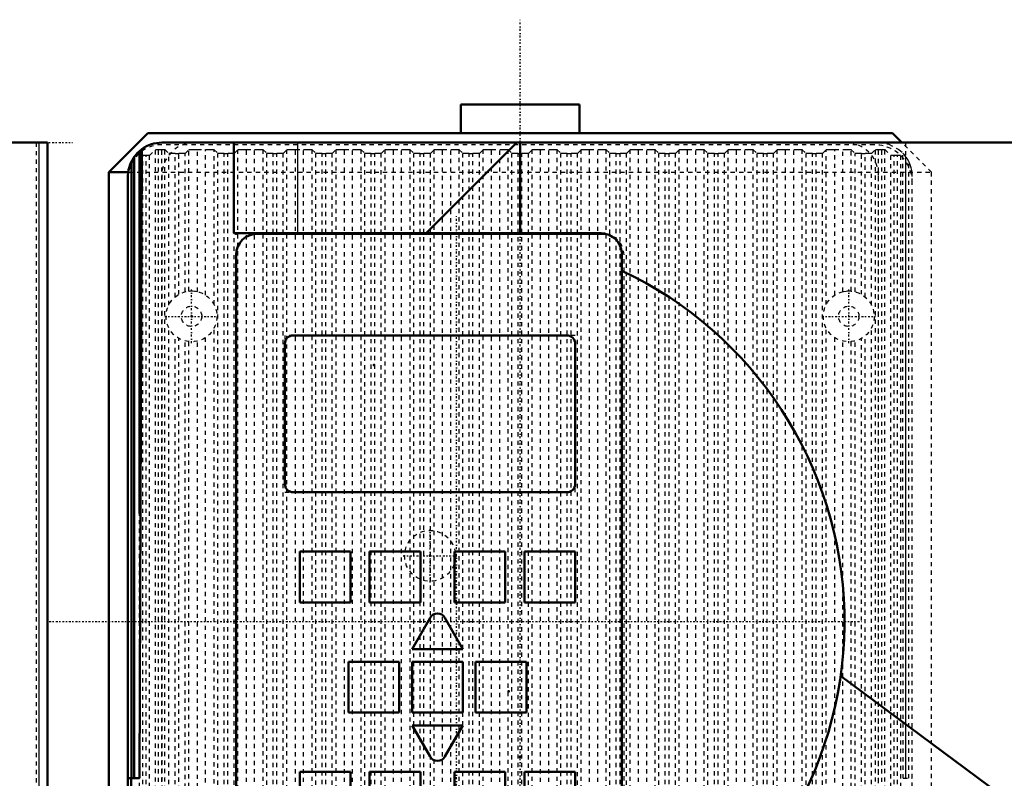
# Model space of a CAD drawing. Header units: millimetres. Extents: x -539 to 1164, y -175 to 1278.
# Tile 16 of 19: x 342 to 574, y 721 to 900. Entities that reach past the tile are written whole.
import ezdxf

# ---------------------------------------------------------------- set-up
doc = ezdxf.new("R2010")
doc.units = ezdxf.units.MM
doc.linetypes.add('Center', pattern=[1.5, 0.45, -0.5, 0.05, -0.5])
doc.linetypes.add('Dashed', pattern=[2, 1, -1])
for name, color, linetype, lineweight in [('2d ConnectionPoints', 7, 'Continuous', 50), ('AM_0', 7, 'Continuous', 50), ('AM_4', 3, 'Continuous', 25), ('AM_7', 7, 'Center', 25), ('AM_9', 6, 'Dashed', 25)]:
    doc.layers.add(name, color=color, linetype=linetype, lineweight=lineweight)

# ---------------------------------------------------------------- blocks, each defined once
blk = doc.blocks.new('62_part_3__170_2_0_in_HSVP164161451021531101300230_3')
at = {"layer": 'AM_0'}
for p, q in [((471, 825.5), (406.5, 825.5)), ((404.5, 823.5), (404.5, 790.5)), ((473, 790.5), (473, 823.5)), ((406.5, 788.5), (471, 788.5))]:
    blk.add_line(p, q, dxfattribs=at)
for centre, start, end in [((406.5, 823.5), 90, 180), ((471, 823.5), 0, 90), ((406.5, 790.5), 180, 270), ((471, 790.5), 270, 0)]:
    blk.add_arc(centre, 2, start, end, dxfattribs=at)
blk = doc.blocks.new('63_part_1_2_0_in_HSVP164161451021531101300230_3')
at = {"layer": 'AM_0'}
for p, q in [((420, 774.5), (408, 774.5)), ((408, 774.5), (408, 762.5)), ((420, 762.5), (420, 774.5)), ((436.5, 774.5), (424.5, 774.5)), ((424.5, 774.5), (424.5, 762.5)), ((436.5, 762.5), (436.5, 774.5)), ((456.5, 774.5), (444.5, 774.5)), ((444.5, 774.5), (444.5, 762.5)), ((456.5, 762.5), (456.5, 774.5)), ((473, 774.5), (461, 774.5)), ((461, 774.5), (461, 762.5)), ((473, 762.5), (473, 774.5)), ((408, 762.5), (420, 762.5)), ((424.5, 762.5), (436.5, 762.5)), ((444.5, 762.5), (456.5, 762.5)), ((461, 762.5), (473, 762.5)), ((438.77, 758.89), (434.5, 751.5)), ((446.5, 751.5), (442.23, 758.89)), ((434.5, 751.5), (446.5, 751.5)), ((431.5, 748.5), (419.5, 748.5)), ((419.5, 748.5), (419.5, 736.5)), ((431.5, 736.5), (431.5, 748.5)), ((446.5, 748.5), (434.5, 748.5)), ((434.5, 748.5), (434.5, 736.5)), ((446.5, 736.5), (446.5, 748.5)), ((461.5, 748.5), (449.5, 748.5)), ((449.5, 748.5), (449.5, 736.5)), ((461.5, 736.5), (461.5, 748.5)), ((419.5, 736.5), (431.5, 736.5)), ((434.5, 736.5), (446.5, 736.5)), ((449.5, 736.5), (461.5, 736.5)), ((446.5, 733.5), (434.5, 733.5)), ((434.5, 733.5), (438.77, 726.11)), ((442.23, 726.11), (446.5, 733.5)), ((408, 722.5), (408, 710.5)), ((420, 722.5), (408, 722.5)), ((420, 710.5), (420, 722.5)), ((436.5, 722.5), (424.5, 722.5)), ((424.5, 722.5), (424.5, 710.5)), ((436.5, 710.5), (436.5, 722.5)), ((444.5, 722.5), (444.5, 710.5)), ((456.5, 722.5), (444.5, 722.5)), ((456.5, 710.5), (456.5, 722.5)), ((473, 722.5), (461, 722.5)), ((461, 722.5), (461, 710.5)), ((473, 710.5), (473, 722.5)), ((408, 710.5), (420, 710.5)), ((424.5, 710.5), (436.5, 710.5)), ((444.5, 710.5), (456.5, 710.5)), ((461, 710.5), (473, 710.5))]:
    blk.add_line(p, q, dxfattribs=at)
for centre, start, end in [((440.5, 757.89), 30, 150), ((440.5, 727.11), 210, 330)]:
    blk.add_arc(centre, 2, start, end, dxfattribs=at)
at = {"layer": 'AM_9'}
for p, q in [((404.5, 825.5), (404.5, 823.5)), ((406.5, 825.5), (404.5, 825.5)), ((473, 825.5), (471, 825.5)), ((473, 823.5), (473, 825.5)), ((404.5, 790.5), (404.5, 788.5)), ((473, 788.5), (473, 790.5)), ((404.5, 788.5), (406.5, 788.5)), ((471, 788.5), (473, 788.5))]:
    blk.add_line(p, q, dxfattribs=at)
blk = doc.blocks.new('64_part_2_2_0_in_HSVP164161451021531101300230_3')
at = {"layer": 'AM_0'}
for p, q in [((479.5, 849.5), (398, 849.5)), ((393, 844.5), (393, 702.5)), ((471, 825.5), (406.5, 825.5)), ((404.5, 823.5), (404.5, 790.5)), ((473, 790.5), (473, 823.5)), ((406.5, 788.5), (471, 788.5)), ((408, 774.5), (408, 762.5)), ((420, 774.5), (408, 774.5)), ((420, 762.5), (420, 774.5)), ((436.5, 774.5), (424.5, 774.5)), ((424.5, 774.5), (424.5, 762.5)), ((436.5, 762.5), (436.5, 774.5)), ((456.5, 774.5), (444.5, 774.5)), ((444.5, 774.5), (444.5, 762.5)), ((456.5, 762.5), (456.5, 774.5)), ((473, 774.5), (461, 774.5)), ((461, 774.5), (461, 762.5)), ((473, 762.5), (473, 774.5)), ((408, 762.5), (420, 762.5)), ((424.5, 762.5), (436.5, 762.5)), ((444.5, 762.5), (456.5, 762.5)), ((461, 762.5), (473, 762.5)), ((438.77, 758.89), (434.5, 751.5)), ((446.5, 751.5), (442.23, 758.89)), ((434.5, 751.5), (446.5, 751.5)), ((431.5, 748.5), (419.5, 748.5)), ((419.5, 748.5), (419.5, 736.5)), ((431.5, 736.5), (431.5, 748.5)), ((446.5, 748.5), (434.5, 748.5)), ((434.5, 748.5), (434.5, 736.5)), ((446.5, 736.5), (446.5, 748.5)), ((461.5, 748.5), (449.5, 748.5)), ((449.5, 748.5), (449.5, 736.5)), ((461.5, 736.5), (461.5, 748.5)), ((419.5, 736.5), (431.5, 736.5)), ((434.5, 736.5), (446.5, 736.5)), ((449.5, 736.5), (461.5, 736.5)), ((446.5, 733.5), (434.5, 733.5)), ((434.5, 733.5), (438.77, 726.11)), ((442.23, 726.11), (446.5, 733.5)), ((420, 722.5), (408, 722.5)), ((408, 722.5), (408, 710.5)), ((420, 710.5), (420, 722.5)), ((436.5, 722.5), (424.5, 722.5)), ((424.5, 722.5), (424.5, 710.5)), ((436.5, 710.5), (436.5, 722.5)), ((444.5, 722.5), (444.5, 710.5)), ((456.5, 722.5), (444.5, 722.5)), ((456.5, 710.5), (456.5, 722.5)), ((461, 722.5), (461, 710.5)), ((473, 722.5), (461, 722.5)), ((473, 710.5), (473, 722.5)), ((408, 710.5), (420, 710.5)), ((424.5, 710.5), (436.5, 710.5)), ((444.5, 710.5), (456.5, 710.5)), ((461, 710.5), (473, 710.5))]:
    blk.add_line(p, q, dxfattribs=at)
for centre, radius, start, end in [((398, 844.5), 5, 90, 180), ((479.5, 844.5), 5, 81.6112, 90), ((406.5, 823.5), 2, 90, 180), ((471, 823.5), 2, 0, 90), ((406.5, 790.5), 2, 180, 270), ((471, 790.5), 2, 270, 0), ((440.5, 757.89), 2, 30, 150), ((440.5, 727.11), 2, 210, 330), ((398, 702.5), 5, 180, 258.5217)]:
    blk.add_arc(centre, radius, start, end, dxfattribs=at)
at = {"layer": 'AM_9'}
for p, q in [((484.5, 702.5), (484.5, 844.5)), ((398, 697.5), (479.5, 697.5))]:
    blk.add_line(p, q, dxfattribs=at)
for centre, start, end in [((479.5, 844.5), 0, 81.6112), ((479.5, 702.5), 270, 0), ((398, 702.5), 258.5217, 270)]:
    blk.add_arc(centre, 5, start, end, dxfattribs=at)
blk = doc.blocks.new('65_Upper_Cover_2PumpDrive_210_2_0_in_HSVP164161451021531101300230_3')
at = {"layer": 'AM_0'}
for p, q in [((578.5, 871), (375.5, 871)), ((392.5, 871), (392.5, 849.6)), ((459.24, 871), (437.84, 849.6)), ((460, 849.6), (460, 871)), ((370.2, 868.99), (370.78, 869.46)), ((370.26, 783.46), (370.2, 868.99)), ((370.78, 869.46), (370.26, 721)), ((368.34, 721), (368.34, 866.56)), ((369, 721), (369, 867.66)), ((367.5, 863), (367.5, 590)), ((479, 849.6), (392.5, 849.6)), ((484, 702.6), (484, 844.6)), ((576.53, 714.78), (535.6, 745.17)), ((370.26, 721), (367.5, 721)), ((368.25, 586.4), (368.25, 721))]:
    blk.add_line(p, q, dxfattribs=at)
for points in [[(370.2, 868.99), (369.7, 868.51), (369.24, 867.98), (369, 867.66)], [(368.34, 866.56), (368.05, 865.93), (367.83, 865.27), (367.66, 864.59), (367.55, 863.9), (367.5, 863.2), (367.5, 863)], [(484, 844.6), (483.98, 845.04), (483.92, 845.47), (483.83, 845.89), (483.7, 846.31), (483.53, 846.71), (483.33, 847.1), (483.1, 847.47), (482.83, 847.81), (482.54, 848.14), (482.21, 848.43), (481.87, 848.7), (481.5, 848.93), (481.11, 849.13), (480.71, 849.3), (480.29, 849.43), (479.87, 849.52), (479.44, 849.58), (479, 849.6)]]:
    blk.add_lwpolyline(points, dxfattribs=at)
for centre, radius, start, end in [((375.5, 863), 8, 90, 126.1706), ((375.5, 863), 8, 144.3409, 153.539), ((445, 758), 91.5, 234.6032, 64.7715)]:
    blk.add_arc(centre, radius, start, end, dxfattribs=at)
at = {"layer": 'AM_4'}
for p, q in [((407.6, 849.6), (407.6, 871)), ((368.32, 586.25), (368.32, 721))]:
    blk.add_line(p, q, dxfattribs=at)
at = {"layer": 'AM_7'}
for p, q in [((454.08, 871), (584.43, 871)), ((445, 661.92), (445, 854.07)), ((438.75, 767.2), (438.75, 779.8)), ((432.45, 773.5), (445.05, 773.5)), ((348.93, 758), (541.07, 758))]:
    blk.add_line(p, q, dxfattribs=at)
at = {"layer": 'AM_9'}
for p, q in [((550.93, 871), (550.93, 721)), ((550.33, 721), (550.27, 868.54)), ((551, 721), (551, 867.66)), ((551.66, 721), (551.66, 866.56)), ((552.5, 671.02), (552.5, 863)), ((550.33, 721), (552.5, 721))]:
    blk.add_line(p, q, dxfattribs=at)
for points in [[(544.5, 871), (546.95, 870.62), (549.33, 869.38), (550.27, 868.54)], [(551, 867.66), (550.57, 868.21), (550.27, 868.54)], [(552.5, 863), (552.47, 863.7), (552.38, 864.39), (552.23, 865.07), (552.02, 865.74), (551.75, 866.38), (551.66, 866.56)]]:
    blk.add_lwpolyline(points, dxfattribs=at)
blk.add_circle((438.75, 773.5), 6, dxfattribs=at)
blk.add_arc((544.5, 863), 8, 26.461, 35.6591, dxfattribs=at)
blk = doc.blocks.new('66_Lower_Cover_2PumpDrive_2_2_0_in_HSVP164161451021531101300230_3')
at = {"layer": 'AM_0'}
blk.add_line((367.5, 862.5), (367.5, 721), dxfattribs=at)
at = {"layer": 'AM_7'}
for p, q in [((382.5, 823.7), (382.5, 836.3)), ((537.5, 823.7), (537.5, 836.3)), ((376.2, 830), (388.8, 830)), ((531.2, 830), (543.8, 830))]:
    blk.add_line(p, q, dxfattribs=at)
at = {"layer": 'AM_9'}
for p, q in [((372.6, 867.99), (373.98, 869.37)), ((373.98, 624.22), (373.98, 869.37)), ((374.68, 624.14), (374.68, 869.4)), ((374.68, 869.4), (375.5, 869.4)), ((543.5, 870.5), (375.5, 870.5)), ((375.5, 624.14), (375.5, 869.4)), ((376.2, 869.37), (377.12, 868.45)), ((376.2, 624.22), (376.2, 869.37)), ((381.01, 868.45), (381.89, 869.33)), ((381.89, 835.97), (381.89, 869.33)), ((383.88, 869.4), (385.8, 869.4)), ((383.88, 835.84), (383.88, 869.4)), ((385.8, 835.01), (385.8, 869.4)), ((387.8, 869.33), (388.68, 868.45)), ((387.8, 832.81), (387.8, 869.33)), ((392.57, 868.45), (393.45, 869.33)), ((393.45, 624.38), (393.45, 869.33)), ((395.45, 624.14), (395.45, 869.4)), ((395.45, 869.4), (397.37, 869.4)), ((397.37, 624.14), (397.37, 869.4)), ((399.36, 869.33), (400.24, 868.45)), ((399.36, 624.38), (399.36, 869.33)), ((404.13, 868.45), (405.01, 869.33)), ((405.01, 624.38), (405.01, 869.33)), ((407.01, 624.14), (407.01, 869.4)), ((407.01, 869.4), (408.93, 869.4)), ((408.93, 624.14), (408.93, 869.4)), ((410.93, 869.33), (411.81, 868.45)), ((410.93, 624.38), (410.93, 869.33)), ((415.69, 868.45), (416.57, 869.33)), ((416.57, 624.38), (416.57, 869.33)), ((418.57, 624.14), (418.57, 869.4)), ((418.57, 869.4), (420.49, 869.4)), ((420.49, 624.14), (420.49, 869.4)), ((422.49, 869.33), (423.37, 868.45)), ((422.49, 624.38), (422.49, 869.33)), ((427.26, 868.45), (428.14, 869.33)), ((428.14, 624.38), (428.14, 869.33)), ((430.13, 624.14), (430.13, 869.4)), ((430.13, 869.4), (432.05, 869.4)), ((432.05, 624.14), (432.05, 869.4)), ((434.05, 869.33), (434.93, 868.45)), ((434.05, 624.38), (434.05, 869.33)), ((438.82, 868.45), (439.7, 869.33)), ((439.7, 624.38), (439.7, 869.33)), ((441.7, 869.4), (443.62, 869.4)), ((441.7, 624.14), (441.7, 869.4)), ((443.62, 624.14), (443.62, 869.4)), ((445.61, 869.33), (446.49, 868.45)), ((445.61, 624.38), (445.61, 869.33)), ((450.38, 868.45), (451.26, 869.33)), ((451.26, 624.38), (451.26, 869.33)), ((453.26, 869.4), (455.18, 869.4)), ((453.26, 624.14), (453.26, 869.4)), ((455.18, 624.14), (455.18, 869.4)), ((457.18, 869.33), (458.06, 868.45)), ((457.18, 624.38), (457.18, 869.33)), ((461.94, 868.45), (462.82, 869.33)), ((462.82, 624.38), (462.82, 869.33)), ((464.82, 869.4), (466.74, 869.4)), ((464.82, 624.14), (464.82, 869.4)), ((466.74, 624.14), (466.74, 869.4)), ((468.74, 869.33), (469.62, 868.45)), ((468.74, 624.38), (468.74, 869.33)), ((473.51, 868.45), (474.39, 869.33)), ((474.39, 624.38), (474.39, 869.33)), ((476.38, 624.14), (476.38, 869.4)), ((476.38, 869.4), (478.3, 869.4)), ((478.3, 624.14), (478.3, 869.4)), ((480.3, 869.33), (481.18, 868.45)), ((480.3, 624.38), (480.3, 869.33)), ((485.07, 868.45), (485.95, 869.33)), ((485.95, 624.38), (485.95, 869.33)), ((487.95, 624.14), (487.95, 869.4)), ((487.95, 869.4), (489.87, 869.4)), ((489.87, 624.14), (489.87, 869.4)), ((491.86, 869.33), (492.74, 868.45)), ((491.86, 624.38), (491.86, 869.33)), ((496.63, 868.45), (497.51, 869.33)), ((497.51, 624.38), (497.51, 869.33)), ((499.51, 869.4), (501.43, 869.4)), ((499.51, 624.14), (499.51, 869.4)), ((501.43, 624.14), (501.43, 869.4)), ((503.43, 869.33), (504.31, 868.45)), ((503.43, 624.38), (503.43, 869.33)), ((508.19, 868.45), (509.07, 869.33)), ((509.07, 624.38), (509.07, 869.33)), ((511.07, 869.4), (512.99, 869.4)), ((511.07, 624.14), (511.07, 869.4)), ((512.99, 624.14), (512.99, 869.4)), ((514.99, 869.33), (515.87, 868.45)), ((514.99, 624.38), (514.99, 869.33)), ((519.76, 868.45), (520.64, 869.33)), ((520.64, 624.38), (520.64, 869.33)), ((522.63, 624.14), (522.63, 869.4)), ((522.63, 869.4), (524.55, 869.4)), ((524.55, 624.14), (524.55, 869.4)), ((526.55, 869.33), (527.43, 868.45)), ((526.55, 624.38), (526.55, 869.33)), ((531.32, 868.45), (532.2, 869.33)), ((532.2, 832.81), (532.2, 869.33)), ((534.2, 835.01), (534.2, 869.4)), ((534.2, 869.4), (536.12, 869.4)), ((536.12, 835.84), (536.12, 869.4)), ((538.11, 869.33), (538.99, 868.45)), ((538.11, 835.97), (538.11, 869.33)), ((542.88, 868.45), (543.8, 869.37)), ((543.8, 624.22), (543.8, 869.37)), ((544.5, 869.4), (545.32, 869.4)), ((544.5, 624.14), (544.5, 869.4)), ((545.32, 624.14), (545.32, 869.4)), ((546.02, 869.37), (547.4, 867.99)), ((546.02, 624.22), (546.02, 869.37)), ((369.94, 868.25), (370.2, 867.99)), ((370.2, 630.94), (370.2, 867.99)), ((371.8, 867.96), (371, 867.96)), ((371, 633.61), (371, 867.96)), ((371.8, 633.61), (371.8, 867.96)), ((372.6, 630.94), (372.6, 867.99)), ((377.12, 832.65), (377.12, 868.45)), ((378.62, 868.4), (379.51, 868.4)), ((378.62, 834.58), (378.62, 868.4)), ((379.51, 835.2), (379.51, 868.4)), ((381.01, 835.81), (381.01, 868.45)), ((388.68, 627.47), (388.68, 868.45)), ((390.18, 868.4), (391.07, 868.4)), ((390.18, 627.65), (390.18, 868.4)), ((391.07, 627.65), (391.07, 868.4)), ((392.57, 627.47), (392.57, 868.45)), ((400.24, 627.47), (400.24, 868.45)), ((401.74, 868.4), (402.63, 868.4)), ((401.74, 627.65), (401.74, 868.4)), ((402.63, 627.65), (402.63, 868.4)), ((404.13, 627.47), (404.13, 868.45)), ((411.81, 627.47), (411.81, 868.45)), ((413.31, 868.4), (414.19, 868.4)), ((413.31, 627.65), (413.31, 868.4)), ((414.19, 627.65), (414.19, 868.4)), ((415.69, 627.47), (415.69, 868.45)), ((423.37, 627.47), (423.37, 868.45)), ((424.87, 868.4), (425.76, 868.4)), ((424.87, 627.65), (424.87, 868.4)), ((425.76, 627.65), (425.76, 868.4)), ((427.26, 627.47), (427.26, 868.45)), ((434.93, 627.47), (434.93, 868.45)), ((436.43, 868.4), (437.32, 868.4)), ((436.43, 627.65), (436.43, 868.4)), ((437.32, 627.65), (437.32, 868.4)), ((438.82, 627.47), (438.82, 868.45)), ((446.49, 627.47), (446.49, 868.45)), ((447.99, 868.4), (448.88, 868.4)), ((447.99, 627.65), (447.99, 868.4)), ((448.88, 627.65), (448.88, 868.4)), ((450.38, 627.47), (450.38, 868.45)), ((458.06, 627.47), (458.06, 868.45)), ((459.56, 868.4), (460.44, 868.4)), ((459.56, 627.65), (459.56, 868.4)), ((460.44, 627.65), (460.44, 868.4)), ((461.94, 627.47), (461.94, 868.45)), ((469.62, 627.47), (469.62, 868.45)), ((471.12, 868.4), (472.01, 868.4)), ((471.12, 627.65), (471.12, 868.4)), ((472.01, 627.65), (472.01, 868.4)), ((473.51, 627.47), (473.51, 868.45)), ((481.18, 627.47), (481.18, 868.45)), ((482.68, 868.4), (483.57, 868.4)), ((482.68, 627.65), (482.68, 868.4)), ((483.57, 627.65), (483.57, 868.4)), ((485.07, 627.47), (485.07, 868.45)), ((492.74, 627.47), (492.74, 868.45)), ((494.24, 868.4), (495.13, 868.4)), ((494.24, 627.65), (494.24, 868.4)), ((495.13, 627.65), (495.13, 868.4)), ((496.63, 627.47), (496.63, 868.45)), ((504.31, 627.47), (504.31, 868.45)), ((505.81, 868.4), (506.69, 868.4)), ((505.81, 627.65), (505.81, 868.4)), ((506.69, 627.65), (506.69, 868.4)), ((508.19, 627.47), (508.19, 868.45)), ((515.87, 627.47), (515.87, 868.45)), ((517.37, 868.4), (518.26, 868.4)), ((517.37, 627.65), (517.37, 868.4)), ((518.26, 627.65), (518.26, 868.4)), ((519.76, 627.47), (519.76, 868.45)), ((527.43, 627.47), (527.43, 868.45)), ((528.93, 868.4), (529.82, 868.4)), ((528.93, 627.65), (528.93, 868.4)), ((529.82, 627.65), (529.82, 868.4)), ((531.32, 627.47), (531.32, 868.45)), ((538.99, 835.81), (538.99, 868.45)), ((540.49, 868.4), (541.38, 868.4)), ((540.49, 835.2), (540.49, 868.4)), ((541.38, 834.58), (541.38, 868.4)), ((542.88, 832.65), (542.88, 868.45)), ((547.4, 630.94), (547.4, 867.99)), ((549, 867.96), (548.2, 867.96)), ((548.2, 633.61), (548.2, 867.96)), ((549, 633.61), (549, 867.96)), ((549.8, 630.94), (549.8, 867.92)), ((552.5, 721), (552.5, 861.5)), ((377.12, 677.65), (377.12, 827.35)), ((387.8, 677.81), (387.8, 827.19)), ((532.2, 677.81), (532.2, 827.19)), ((542.88, 677.65), (542.88, 827.35)), ((378.62, 679.58), (378.62, 825.42)), ((379.51, 680.2), (379.51, 824.8)), ((385.8, 680.01), (385.8, 824.99)), ((534.2, 680.01), (534.2, 824.99)), ((540.49, 680.2), (540.49, 824.8)), ((541.38, 679.58), (541.38, 825.42)), ((381.01, 680.81), (381.01, 824.19)), ((381.89, 680.97), (381.89, 824.03)), ((383.88, 680.84), (383.88, 824.16)), ((536.12, 680.84), (536.12, 824.16)), ((538.11, 680.97), (538.11, 824.03)), ((538.99, 680.81), (538.99, 824.19))]:
    blk.add_line(p, q, dxfattribs=at)
for points in [[(373.98, 869.37), (373.99, 869.37), (374, 869.38), (374.01, 869.38), (374.03, 869.38), (374.06, 869.38), (374.09, 869.38), (374.12, 869.39), (374.16, 869.39), (374.2, 869.39), (374.25, 869.39), (374.3, 869.39), (374.35, 869.39), (374.41, 869.39), (374.46, 869.39), (374.52, 869.39), (374.58, 869.4), (374.64, 869.4), (374.68, 869.4)], [(375.5, 869.4), (375.56, 869.4), (375.62, 869.4), (375.68, 869.39), (375.74, 869.39), (375.79, 869.39), (375.85, 869.39), (375.9, 869.39), (375.95, 869.39), (375.99, 869.39), (376.03, 869.39), (376.07, 869.39), (376.1, 869.38), (376.13, 869.38), (376.15, 869.38), (376.17, 869.38), (376.19, 869.38), (376.19, 869.37), (376.2, 869.37)], [(381.89, 869.33), (381.9, 869.33), (381.93, 869.34), (381.97, 869.35), (382.03, 869.35), (382.1, 869.36), (382.19, 869.36), (382.29, 869.37), (382.4, 869.37), (382.52, 869.38), (382.65, 869.38), (382.8, 869.38), (382.95, 869.39), (383.1, 869.39), (383.27, 869.39), (383.43, 869.39), (383.61, 869.39), (383.78, 869.4), (383.88, 869.4)], [(385.8, 869.4), (385.98, 869.4), (386.15, 869.39), (386.32, 869.39), (386.49, 869.39), (386.65, 869.39), (386.8, 869.39), (386.95, 869.38), (387.09, 869.38), (387.22, 869.38), (387.34, 869.37), (387.44, 869.37), (387.54, 869.36), (387.62, 869.36), (387.68, 869.35), (387.73, 869.34), (387.77, 869.34), (387.8, 869.33), (387.8, 869.33)], [(393.45, 869.33), (393.46, 869.33), (393.49, 869.34), (393.53, 869.35), (393.59, 869.35), (393.66, 869.36), (393.75, 869.36), (393.85, 869.37), (393.96, 869.37), (394.08, 869.38), (394.22, 869.38), (394.36, 869.38), (394.51, 869.39), (394.67, 869.39), (394.83, 869.39), (395, 869.39), (395.17, 869.39), (395.34, 869.4), (395.45, 869.4)], [(397.37, 869.4), (397.54, 869.4), (397.71, 869.39), (397.88, 869.39), (398.05, 869.39), (398.21, 869.39), (398.37, 869.39), (398.51, 869.38), (398.65, 869.38), (398.78, 869.38), (398.9, 869.37), (399, 869.37), (399.1, 869.36), (399.18, 869.36), (399.24, 869.35), (399.3, 869.34), (399.34, 869.34), (399.36, 869.33), (399.36, 869.33)], [(405.01, 869.33), (405.02, 869.33), (405.05, 869.34), (405.1, 869.35), (405.16, 869.35), (405.23, 869.36), (405.31, 869.36), (405.41, 869.37), (405.52, 869.37), (405.65, 869.38), (405.78, 869.38), (405.92, 869.38), (406.07, 869.39), (406.23, 869.39), (406.39, 869.39), (406.56, 869.39), (406.73, 869.39), (406.9, 869.4), (407.01, 869.4)], [(408.93, 869.4), (409.1, 869.4), (409.28, 869.39), (409.45, 869.39), (409.61, 869.39), (409.77, 869.39), (409.93, 869.39), (410.08, 869.38), (410.21, 869.38), (410.34, 869.38), (410.46, 869.37), (410.57, 869.37), (410.66, 869.36), (410.74, 869.36), (410.81, 869.35), (410.86, 869.34), (410.9, 869.34), (410.92, 869.33), (410.93, 869.33)], [(416.57, 869.33), (416.59, 869.33), (416.62, 869.34), (416.66, 869.35), (416.72, 869.35), (416.79, 869.36), (416.88, 869.36), (416.97, 869.37), (417.09, 869.37), (417.21, 869.38), (417.34, 869.38), (417.48, 869.38), (417.63, 869.39), (417.79, 869.39), (417.95, 869.39), (418.12, 869.39), (418.29, 869.39), (418.47, 869.4), (418.57, 869.4)], [(420.49, 869.4), (420.66, 869.4), (420.84, 869.39), (421.01, 869.39), (421.17, 869.39), (421.34, 869.39), (421.49, 869.39), (421.64, 869.38), (421.78, 869.38), (421.9, 869.38), (422.02, 869.37), (422.13, 869.37), (422.22, 869.36), (422.3, 869.36), (422.37, 869.35), (422.42, 869.34), (422.46, 869.34), (422.48, 869.33), (422.49, 869.33)], [(428.14, 869.33), (428.15, 869.33), (428.18, 869.34), (428.22, 869.35), (428.28, 869.35), (428.35, 869.36), (428.44, 869.36), (428.54, 869.37), (428.65, 869.37), (428.77, 869.38), (428.9, 869.38), (429.05, 869.38), (429.2, 869.39), (429.35, 869.39), (429.52, 869.39), (429.68, 869.39), (429.86, 869.39), (430.03, 869.4), (430.13, 869.4)], [(432.05, 869.4), (432.23, 869.4), (432.4, 869.39), (432.57, 869.39), (432.74, 869.39), (432.9, 869.39), (433.05, 869.39), (433.2, 869.38), (433.34, 869.38), (433.47, 869.38), (433.59, 869.37), (433.69, 869.37), (433.79, 869.36), (433.87, 869.36), (433.93, 869.35), (433.98, 869.34), (434.02, 869.34), (434.05, 869.33), (434.05, 869.33)], [(439.7, 869.33), (439.71, 869.33), (439.74, 869.34), (439.78, 869.35), (439.84, 869.35), (439.91, 869.36), (440, 869.36), (440.1, 869.37), (440.21, 869.37), (440.33, 869.38), (440.47, 869.38), (440.61, 869.38), (440.76, 869.39), (440.92, 869.39), (441.08, 869.39), (441.25, 869.39), (441.42, 869.39), (441.59, 869.4), (441.7, 869.4)], [(443.62, 869.4), (443.79, 869.4), (443.96, 869.39), (444.13, 869.39), (444.3, 869.39), (444.46, 869.39), (444.62, 869.39), (444.76, 869.38), (444.9, 869.38), (445.03, 869.38), (445.15, 869.37), (445.25, 869.37), (445.35, 869.36), (445.43, 869.36), (445.49, 869.35), (445.55, 869.34), (445.59, 869.34), (445.61, 869.33), (445.61, 869.33)], [(451.26, 869.33), (451.27, 869.33), (451.3, 869.34), (451.35, 869.35), (451.41, 869.35), (451.48, 869.36), (451.56, 869.36), (451.66, 869.37), (451.77, 869.37), (451.9, 869.38), (452.03, 869.38), (452.17, 869.38), (452.32, 869.39), (452.48, 869.39), (452.64, 869.39), (452.81, 869.39), (452.98, 869.39), (453.15, 869.4), (453.26, 869.4)], [(455.18, 869.4), (455.35, 869.4), (455.53, 869.39), (455.7, 869.39), (455.86, 869.39), (456.02, 869.39), (456.18, 869.39), (456.33, 869.38), (456.46, 869.38), (456.59, 869.38), (456.71, 869.37), (456.82, 869.37), (456.91, 869.36), (456.99, 869.36), (457.06, 869.35), (457.11, 869.34), (457.15, 869.34), (457.17, 869.33), (457.18, 869.33)], [(462.82, 869.33), (462.84, 869.33), (462.87, 869.34), (462.91, 869.35), (462.97, 869.35), (463.04, 869.36), (463.13, 869.36), (463.22, 869.37), (463.34, 869.37), (463.46, 869.38), (463.59, 869.38), (463.73, 869.38), (463.88, 869.39), (464.04, 869.39), (464.2, 869.39), (464.37, 869.39), (464.54, 869.39), (464.72, 869.4), (464.82, 869.4)], [(466.74, 869.4), (466.91, 869.4), (467.09, 869.39), (467.26, 869.39), (467.42, 869.39), (467.59, 869.39), (467.74, 869.39), (467.89, 869.38), (468.03, 869.38), (468.15, 869.38), (468.27, 869.37), (468.38, 869.37), (468.47, 869.36), (468.55, 869.36), (468.62, 869.35), (468.67, 869.34), (468.71, 869.34), (468.73, 869.33), (468.74, 869.33)], [(474.39, 869.33), (474.4, 869.33), (474.43, 869.34), (474.47, 869.35), (474.53, 869.35), (474.6, 869.36), (474.69, 869.36), (474.79, 869.37), (474.9, 869.37), (475.02, 869.38), (475.15, 869.38), (475.3, 869.38), (475.45, 869.39), (475.6, 869.39), (475.77, 869.39), (475.93, 869.39), (476.11, 869.39), (476.28, 869.4), (476.38, 869.4)], [(478.3, 869.4), (478.48, 869.4), (478.65, 869.39), (478.82, 869.39), (478.99, 869.39), (479.15, 869.39), (479.3, 869.39), (479.45, 869.38), (479.59, 869.38), (479.72, 869.38), (479.84, 869.37), (479.94, 869.37), (480.04, 869.36), (480.12, 869.36), (480.18, 869.35), (480.23, 869.34), (480.27, 869.34), (480.3, 869.33), (480.3, 869.33)], [(485.95, 869.33), (485.96, 869.33), (485.99, 869.34), (486.03, 869.35), (486.09, 869.35), (486.16, 869.36), (486.25, 869.36), (486.35, 869.37), (486.46, 869.37), (486.58, 869.38), (486.72, 869.38), (486.86, 869.38), (487.01, 869.39), (487.17, 869.39), (487.33, 869.39), (487.5, 869.39), (487.67, 869.39), (487.84, 869.4), (487.95, 869.4)], [(489.87, 869.4), (490.04, 869.4), (490.21, 869.39), (490.38, 869.39), (490.55, 869.39), (490.71, 869.39), (490.87, 869.39), (491.01, 869.38), (491.15, 869.38), (491.28, 869.38), (491.4, 869.37), (491.5, 869.37), (491.6, 869.36), (491.68, 869.36), (491.74, 869.35), (491.8, 869.34), (491.84, 869.34), (491.86, 869.33), (491.86, 869.33)], [(497.51, 869.33), (497.52, 869.33), (497.55, 869.34), (497.6, 869.35), (497.66, 869.35), (497.73, 869.36), (497.81, 869.36), (497.91, 869.37), (498.02, 869.37), (498.15, 869.38), (498.28, 869.38), (498.42, 869.38), (498.57, 869.39), (498.73, 869.39), (498.89, 869.39), (499.06, 869.39), (499.23, 869.39), (499.4, 869.4), (499.51, 869.4)], [(501.43, 869.4), (501.6, 869.4), (501.78, 869.39), (501.95, 869.39), (502.11, 869.39), (502.27, 869.39), (502.43, 869.39), (502.58, 869.38), (502.71, 869.38), (502.84, 869.38), (502.96, 869.37), (503.07, 869.37), (503.16, 869.36), (503.24, 869.36), (503.31, 869.35), (503.36, 869.34), (503.4, 869.34), (503.42, 869.33), (503.43, 869.33)], [(509.07, 869.33), (509.09, 869.33), (509.12, 869.34), (509.16, 869.35), (509.22, 869.35), (509.29, 869.36), (509.38, 869.36), (509.47, 869.37), (509.59, 869.37), (509.71, 869.38), (509.84, 869.38), (509.98, 869.38), (510.13, 869.39), (510.29, 869.39), (510.45, 869.39), (510.62, 869.39), (510.79, 869.39), (510.97, 869.4), (511.07, 869.4)], [(512.99, 869.4), (513.16, 869.4), (513.34, 869.39), (513.51, 869.39), (513.67, 869.39), (513.84, 869.39), (513.99, 869.39), (514.14, 869.38), (514.28, 869.38), (514.4, 869.38), (514.52, 869.37), (514.63, 869.37), (514.72, 869.36), (514.8, 869.36), (514.87, 869.35), (514.92, 869.34), (514.96, 869.34), (514.98, 869.33), (514.99, 869.33)], [(520.64, 869.33), (520.65, 869.33), (520.68, 869.34), (520.72, 869.35), (520.78, 869.35), (520.85, 869.36), (520.94, 869.36), (521.04, 869.37), (521.15, 869.37), (521.27, 869.38), (521.4, 869.38), (521.55, 869.38), (521.7, 869.39), (521.85, 869.39), (522.02, 869.39), (522.18, 869.39), (522.36, 869.39), (522.53, 869.4), (522.63, 869.4)], [(524.55, 869.4), (524.73, 869.4), (524.9, 869.39), (525.07, 869.39), (525.24, 869.39), (525.4, 869.39), (525.55, 869.39), (525.7, 869.38), (525.84, 869.38), (525.97, 869.38), (526.09, 869.37), (526.19, 869.37), (526.29, 869.36), (526.37, 869.36), (526.43, 869.35), (526.48, 869.34), (526.52, 869.34), (526.55, 869.33), (526.55, 869.33)], [(532.2, 869.33), (532.21, 869.33), (532.24, 869.34), (532.28, 869.35), (532.34, 869.35), (532.41, 869.36), (532.5, 869.36), (532.6, 869.37), (532.71, 869.37), (532.83, 869.38), (532.97, 869.38), (533.11, 869.38), (533.26, 869.39), (533.42, 869.39), (533.58, 869.39), (533.75, 869.39), (533.92, 869.39), (534.09, 869.4), (534.2, 869.4)], [(536.12, 869.4), (536.29, 869.4), (536.46, 869.39), (536.63, 869.39), (536.8, 869.39), (536.96, 869.39), (537.12, 869.39), (537.26, 869.38), (537.4, 869.38), (537.53, 869.38), (537.65, 869.37), (537.75, 869.37), (537.85, 869.36), (537.93, 869.36), (537.99, 869.35), (538.05, 869.34), (538.09, 869.34), (538.11, 869.33), (538.11, 869.33)], [(543.8, 869.37), (543.81, 869.37), (543.82, 869.38), (543.83, 869.38), (543.86, 869.38), (543.88, 869.38), (543.91, 869.38), (543.95, 869.39), (543.98, 869.39), (544.03, 869.39), (544.07, 869.39), (544.12, 869.39), (544.18, 869.39), (544.23, 869.39), (544.29, 869.39), (544.35, 869.39), (544.41, 869.4), (544.47, 869.4), (544.5, 869.4)], [(545.32, 869.4), (545.38, 869.4), (545.44, 869.4), (545.5, 869.39), (545.56, 869.39), (545.62, 869.39), (545.67, 869.39), (545.72, 869.39), (545.77, 869.39), (545.82, 869.39), (545.86, 869.39), (545.89, 869.39), (545.93, 869.38), (545.95, 869.38), (545.98, 869.38), (546, 869.38), (546.01, 869.38), (546.02, 869.37), (546.02, 869.37)], [(371, 867.96), (370.93, 867.96), (370.86, 867.96), (370.79, 867.96), (370.72, 867.96), (370.66, 867.96), (370.6, 867.96), (370.54, 867.97), (370.48, 867.97), (370.43, 867.97), (370.38, 867.97), (370.34, 867.97), (370.3, 867.97), (370.27, 867.98), (370.24, 867.98), (370.22, 867.98), (370.21, 867.98), (370.2, 867.99), (370.2, 867.99)], [(372.6, 867.99), (372.59, 867.99), (372.58, 867.98), (372.56, 867.98), (372.54, 867.98), (372.51, 867.98), (372.48, 867.97), (372.44, 867.97), (372.39, 867.97), (372.34, 867.97), (372.29, 867.97), (372.23, 867.97), (372.17, 867.96), (372.11, 867.96), (372.04, 867.96), (371.98, 867.96), (371.91, 867.96), (371.84, 867.96), (371.8, 867.96)], [(378.62, 868.4), (378.49, 868.4), (378.36, 868.4), (378.23, 868.4), (378.11, 868.4), (377.98, 868.4), (377.87, 868.4), (377.76, 868.41), (377.65, 868.41), (377.56, 868.41), (377.47, 868.42), (377.39, 868.42), (377.32, 868.42), (377.26, 868.43), (377.21, 868.43), (377.17, 868.44), (377.14, 868.44), (377.12, 868.45), (377.12, 868.45)], [(381.01, 868.45), (381, 868.44), (380.97, 868.44), (380.94, 868.43), (380.9, 868.43), (380.84, 868.43), (380.78, 868.42), (380.7, 868.42), (380.62, 868.41), (380.53, 868.41), (380.43, 868.41), (380.32, 868.41), (380.21, 868.4), (380.09, 868.4), (379.97, 868.4), (379.84, 868.4), (379.72, 868.4), (379.59, 868.4), (379.51, 868.4)], [(390.18, 868.4), (390.05, 868.4), (389.92, 868.4), (389.79, 868.4), (389.67, 868.4), (389.55, 868.4), (389.43, 868.4), (389.32, 868.41), (389.22, 868.41), (389.12, 868.41), (389.03, 868.42), (388.95, 868.42), (388.88, 868.42), (388.82, 868.43), (388.77, 868.43), (388.73, 868.44), (388.7, 868.44), (388.69, 868.45), (388.68, 868.45)], [(392.57, 868.45), (392.56, 868.44), (392.54, 868.44), (392.5, 868.43), (392.46, 868.43), (392.41, 868.43), (392.34, 868.42), (392.27, 868.42), (392.18, 868.41), (392.09, 868.41), (391.99, 868.41), (391.89, 868.41), (391.77, 868.4), (391.66, 868.4), (391.53, 868.4), (391.41, 868.4), (391.28, 868.4), (391.15, 868.4), (391.07, 868.4)], [(401.74, 868.4), (401.61, 868.4), (401.48, 868.4), (401.36, 868.4), (401.23, 868.4), (401.11, 868.4), (400.99, 868.4), (400.88, 868.41), (400.78, 868.41), (400.68, 868.41), (400.59, 868.42), (400.51, 868.42), (400.44, 868.42), (400.38, 868.43), (400.33, 868.43), (400.29, 868.44), (400.27, 868.44), (400.25, 868.45), (400.24, 868.45)], [(404.13, 868.45), (404.12, 868.44), (404.1, 868.44), (404.07, 868.43), (404.02, 868.43), (403.97, 868.43), (403.9, 868.42), (403.83, 868.42), (403.75, 868.41), (403.65, 868.41), (403.56, 868.41), (403.45, 868.41), (403.34, 868.4), (403.22, 868.4), (403.1, 868.4), (402.97, 868.4), (402.84, 868.4), (402.71, 868.4), (402.63, 868.4)], [(413.31, 868.4), (413.18, 868.4), (413.05, 868.4), (412.92, 868.4), (412.79, 868.4), (412.67, 868.4), (412.56, 868.4), (412.45, 868.41), (412.34, 868.41), (412.25, 868.41), (412.16, 868.42), (412.08, 868.42), (412.01, 868.42), (411.95, 868.43), (411.9, 868.43), (411.86, 868.44), (411.83, 868.44), (411.81, 868.45), (411.81, 868.45)], [(415.69, 868.45), (415.68, 868.44), (415.66, 868.44), (415.63, 868.43), (415.58, 868.43), (415.53, 868.43), (415.47, 868.42), (415.39, 868.42), (415.31, 868.41), (415.22, 868.41), (415.12, 868.41), (415.01, 868.41), (414.9, 868.4), (414.78, 868.4), (414.66, 868.4), (414.53, 868.4), (414.4, 868.4), (414.27, 868.4), (414.19, 868.4)], [(424.87, 868.4), (424.74, 868.4), (424.61, 868.4), (424.48, 868.4), (424.36, 868.4), (424.23, 868.4), (424.12, 868.4), (424.01, 868.41), (423.9, 868.41), (423.81, 868.41), (423.72, 868.42), (423.64, 868.42), (423.57, 868.42), (423.51, 868.43), (423.46, 868.43), (423.42, 868.44), (423.39, 868.44), (423.37, 868.45), (423.37, 868.45)], [(427.26, 868.45), (427.25, 868.44), (427.22, 868.44), (427.19, 868.43), (427.15, 868.43), (427.09, 868.43), (427.03, 868.42), (426.95, 868.42), (426.87, 868.41), (426.78, 868.41), (426.68, 868.41), (426.57, 868.41), (426.46, 868.4), (426.34, 868.4), (426.22, 868.4), (426.09, 868.4), (425.97, 868.4), (425.84, 868.4), (425.76, 868.4)], [(436.43, 868.4), (436.3, 868.4), (436.17, 868.4), (436.04, 868.4), (435.92, 868.4), (435.8, 868.4), (435.68, 868.4), (435.57, 868.41), (435.47, 868.41), (435.37, 868.41), (435.28, 868.42), (435.2, 868.42), (435.13, 868.42), (435.07, 868.43), (435.02, 868.43), (434.98, 868.44), (434.95, 868.44), (434.94, 868.45), (434.93, 868.45)], [(438.82, 868.45), (438.81, 868.44), (438.79, 868.44), (438.75, 868.43), (438.71, 868.43), (438.66, 868.43), (438.59, 868.42), (438.52, 868.42), (438.43, 868.41), (438.34, 868.41), (438.24, 868.41), (438.14, 868.41), (438.02, 868.4), (437.91, 868.4), (437.78, 868.4), (437.66, 868.4), (437.53, 868.4), (437.4, 868.4), (437.32, 868.4)], [(447.99, 868.4), (447.86, 868.4), (447.73, 868.4), (447.61, 868.4), (447.48, 868.4), (447.36, 868.4), (447.24, 868.4), (447.13, 868.41), (447.03, 868.41), (446.93, 868.41), (446.84, 868.42), (446.76, 868.42), (446.69, 868.42), (446.63, 868.43), (446.58, 868.43), (446.54, 868.44), (446.52, 868.44), (446.5, 868.45), (446.49, 868.45)], [(450.38, 868.45), (450.37, 868.44), (450.35, 868.44), (450.32, 868.43), (450.27, 868.43), (450.22, 868.43), (450.15, 868.42), (450.08, 868.42), (450, 868.41), (449.9, 868.41), (449.81, 868.41), (449.7, 868.41), (449.59, 868.4), (449.47, 868.4), (449.35, 868.4), (449.22, 868.4), (449.09, 868.4), (448.96, 868.4), (448.88, 868.4)], [(459.56, 868.4), (459.43, 868.4), (459.3, 868.4), (459.17, 868.4), (459.04, 868.4), (458.92, 868.4), (458.81, 868.4), (458.7, 868.41), (458.59, 868.41), (458.5, 868.41), (458.41, 868.42), (458.33, 868.42), (458.26, 868.42), (458.2, 868.43), (458.15, 868.43), (458.11, 868.44), (458.08, 868.44), (458.06, 868.45), (458.06, 868.45)], [(461.94, 868.45), (461.93, 868.44), (461.91, 868.44), (461.88, 868.43), (461.83, 868.43), (461.78, 868.43), (461.72, 868.42), (461.64, 868.42), (461.56, 868.41), (461.47, 868.41), (461.37, 868.41), (461.26, 868.41), (461.15, 868.4), (461.03, 868.4), (460.91, 868.4), (460.78, 868.4), (460.65, 868.4), (460.52, 868.4), (460.44, 868.4)], [(471.12, 868.4), (470.99, 868.4), (470.86, 868.4), (470.73, 868.4), (470.61, 868.4), (470.48, 868.4), (470.37, 868.4), (470.26, 868.41), (470.15, 868.41), (470.06, 868.41), (469.97, 868.42), (469.89, 868.42), (469.82, 868.42), (469.76, 868.43), (469.71, 868.43), (469.67, 868.44), (469.64, 868.44), (469.62, 868.45), (469.62, 868.45)], [(473.51, 868.45), (473.5, 868.44), (473.47, 868.44), (473.44, 868.43), (473.4, 868.43), (473.34, 868.43), (473.28, 868.42), (473.2, 868.42), (473.12, 868.41), (473.03, 868.41), (472.93, 868.41), (472.82, 868.41), (472.71, 868.4), (472.59, 868.4), (472.47, 868.4), (472.34, 868.4), (472.22, 868.4), (472.09, 868.4), (472.01, 868.4)], [(482.68, 868.4), (482.55, 868.4), (482.42, 868.4), (482.29, 868.4), (482.17, 868.4), (482.05, 868.4), (481.93, 868.4), (481.82, 868.41), (481.72, 868.41), (481.62, 868.41), (481.53, 868.42), (481.45, 868.42), (481.38, 868.42), (481.32, 868.43), (481.27, 868.43), (481.23, 868.44), (481.2, 868.44), (481.19, 868.45), (481.18, 868.45)], [(485.07, 868.45), (485.06, 868.44), (485.04, 868.44), (485, 868.43), (484.96, 868.43), (484.91, 868.43), (484.84, 868.42), (484.77, 868.42), (484.68, 868.41), (484.59, 868.41), (484.49, 868.41), (484.39, 868.41), (484.27, 868.4), (484.16, 868.4), (484.03, 868.4), (483.91, 868.4), (483.78, 868.4), (483.65, 868.4), (483.57, 868.4)], [(494.24, 868.4), (494.11, 868.4), (493.98, 868.4), (493.86, 868.4), (493.73, 868.4), (493.61, 868.4), (493.49, 868.4), (493.38, 868.41), (493.28, 868.41), (493.18, 868.41), (493.09, 868.42), (493.01, 868.42), (492.94, 868.42), (492.88, 868.43), (492.83, 868.43), (492.79, 868.44), (492.77, 868.44), (492.75, 868.45), (492.74, 868.45)], [(496.63, 868.45), (496.62, 868.44), (496.6, 868.44), (496.57, 868.43), (496.52, 868.43), (496.47, 868.43), (496.4, 868.42), (496.33, 868.42), (496.25, 868.41), (496.15, 868.41), (496.06, 868.41), (495.95, 868.41), (495.84, 868.4), (495.72, 868.4), (495.6, 868.4), (495.47, 868.4), (495.34, 868.4), (495.21, 868.4), (495.13, 868.4)], [(505.81, 868.4), (505.68, 868.4), (505.55, 868.4), (505.42, 868.4), (505.29, 868.4), (505.17, 868.4), (505.06, 868.4), (504.95, 868.41), (504.84, 868.41), (504.75, 868.41), (504.66, 868.42), (504.58, 868.42), (504.51, 868.42), (504.45, 868.43), (504.4, 868.43), (504.36, 868.44), (504.33, 868.44), (504.31, 868.45), (504.31, 868.45)], [(508.19, 868.45), (508.18, 868.44), (508.16, 868.44), (508.13, 868.43), (508.08, 868.43), (508.03, 868.43), (507.97, 868.42), (507.89, 868.42), (507.81, 868.41), (507.72, 868.41), (507.62, 868.41), (507.51, 868.41), (507.4, 868.4), (507.28, 868.4), (507.16, 868.4), (507.03, 868.4), (506.9, 868.4), (506.77, 868.4), (506.69, 868.4)], [(517.37, 868.4), (517.24, 868.4), (517.11, 868.4), (516.98, 868.4), (516.86, 868.4), (516.73, 868.4), (516.62, 868.4), (516.51, 868.41), (516.4, 868.41), (516.31, 868.41), (516.22, 868.42), (516.14, 868.42), (516.07, 868.42), (516.01, 868.43), (515.96, 868.43), (515.92, 868.44), (515.89, 868.44), (515.87, 868.45), (515.87, 868.45)], [(519.76, 868.45), (519.75, 868.44), (519.72, 868.44), (519.69, 868.43), (519.65, 868.43), (519.59, 868.43), (519.53, 868.42), (519.45, 868.42), (519.37, 868.41), (519.28, 868.41), (519.18, 868.41), (519.07, 868.41), (518.96, 868.4), (518.84, 868.4), (518.72, 868.4), (518.59, 868.4), (518.47, 868.4), (518.34, 868.4), (518.26, 868.4)], [(528.93, 868.4), (528.8, 868.4), (528.67, 868.4), (528.54, 868.4), (528.42, 868.4), (528.3, 868.4), (528.18, 868.4), (528.07, 868.41), (527.97, 868.41), (527.87, 868.41), (527.78, 868.42), (527.7, 868.42), (527.63, 868.42), (527.57, 868.43), (527.52, 868.43), (527.48, 868.44), (527.45, 868.44), (527.44, 868.45), (527.43, 868.45)], [(531.32, 868.45), (531.31, 868.44), (531.29, 868.44), (531.25, 868.43), (531.21, 868.43), (531.16, 868.43), (531.09, 868.42), (531.02, 868.42), (530.93, 868.41), (530.84, 868.41), (530.74, 868.41), (530.64, 868.41), (530.52, 868.4), (530.41, 868.4), (530.28, 868.4), (530.16, 868.4), (530.03, 868.4), (529.9, 868.4), (529.82, 868.4)], [(540.49, 868.4), (540.36, 868.4), (540.23, 868.4), (540.11, 868.4), (539.98, 868.4), (539.86, 868.4), (539.74, 868.4), (539.63, 868.41), (539.53, 868.41), (539.43, 868.41), (539.34, 868.42), (539.26, 868.42), (539.19, 868.42), (539.13, 868.43), (539.08, 868.43), (539.04, 868.44), (539.02, 868.44), (539, 868.45), (538.99, 868.45)], [(542.88, 868.45), (542.87, 868.44), (542.85, 868.44), (542.82, 868.43), (542.77, 868.43), (542.72, 868.43), (542.65, 868.42), (542.58, 868.42), (542.5, 868.41), (542.4, 868.41), (542.31, 868.41), (542.2, 868.41), (542.09, 868.4), (541.97, 868.4), (541.85, 868.4), (541.72, 868.4), (541.59, 868.4), (541.46, 868.4), (541.38, 868.4)], [(548.2, 867.96), (548.13, 867.96), (548.06, 867.96), (548, 867.96), (547.93, 867.96), (547.87, 867.96), (547.8, 867.96), (547.74, 867.97), (547.69, 867.97), (547.64, 867.97), (547.59, 867.97), (547.55, 867.97), (547.51, 867.97), (547.48, 867.98), (547.45, 867.98), (547.43, 867.98), (547.42, 867.98), (547.41, 867.99), (547.4, 867.99)], [(549.75, 867.98), (549.72, 867.98), (549.68, 867.97), (549.65, 867.97), (549.6, 867.97), (549.55, 867.97), (549.5, 867.97), (549.44, 867.97), (549.38, 867.96), (549.32, 867.96), (549.26, 867.96), (549.19, 867.96), (549.12, 867.96), (549.05, 867.96), (549, 867.96)], [(381.89, 835.97), (382, 835.98), (382.32, 836), (382.82, 835.99), (383.43, 835.93), (383.88, 835.84)], [(536.12, 835.84), (536.21, 835.86), (536.88, 835.97), (537.43, 836), (537.5, 836)], [(537.5, 836), (537.84, 835.99), (538.08, 835.97), (538.11, 835.97)]]:
    blk.add_lwpolyline(points, dxfattribs=at)
for centre in [(382.5, 830), (537.5, 830)]:
    blk.add_circle(centre, 6, dxfattribs=at)
for centre, radius, start, end in [((375.5, 862.5), 8, 90, 180), ((543.5, 861.5), 9, 0, 90)]:
    blk.add_arc(centre, radius, start, end, dxfattribs=at)
blk = doc.blocks.new('67_mu2as7eccy7kd2isfc9ich35i________0_in_HSVP164161451021531101300230_3')
at = {"layer": 'AM_0'}
for p, q in [((446, 880), (474, 880)), ((446, 880), (446, 873.2)), ((474, 873.2), (474, 880)), ((372.15, 873.2), (363, 864.05)), ((372.15, 873.2), (547.85, 873.2)), ((550.05, 871), (547.85, 873.2)), ((363, 864.05), (363, 626)), ((363, 864.05), (367.65, 864.05))]:
    blk.add_line(p, q, dxfattribs=at)
at = {"layer": 'AM_9'}
for p, q in [((557, 864.05), (550.05, 871)), ((367.65, 864.05), (557, 864.05)), ((557, 671.02), (557, 864.05)), ((375.5, 863.3), (375.5, 675.86)), ((544.5, 675.86), (544.5, 863.3))]:
    blk.add_line(p, q, dxfattribs=at)
for centre in [(382.5, 830), (537.5, 830)]:
    blk.add_circle(centre, 2.4, dxfattribs=at)
for centre, start, end in [((383.2, 863.3), 90, 180), ((536.8, 863.3), 0, 90)]:
    blk.add_arc(centre, 7.7, start, end, dxfattribs=at)
blk = doc.blocks.new('68_Motorstool2_4_6130STC_130_2_0_in_HSVP164161451021531101300230_3')
at = {"layer": 'AM_7'}
blk.add_line((460, -29.53), (460, 900), dxfattribs=at)
blk = doc.blocks.new('81_Upper_Cover_2PumpDrive_210_3_0_in_HSVP164161451021531101300230_3')
at = {"layer": 'AM_0'}
for q in [(145.5, 871), (348.5, 671.05)]:
    blk.add_line((348.5, 871), q, dxfattribs=at)
at = {"layer": 'AM_4'}
blk.add_line((346.53, 714.78), (346.53, 871), dxfattribs=at)
at = {"layer": 'AM_7'}
blk.add_line((224.08, 871), (354.43, 871), dxfattribs=at)
at = {"layer": 'AM_9'}
blk.add_line((345.87, 871), (345.87, 672.12), dxfattribs=at)

msp = doc.modelspace()

# ---------------------------------------------------------------- linework, layer by layer
at = {"layer": '2d ConnectionPoints'}
for p in [(393, 849.5), (393, 849.5), (382.5, 830), (382.5, 830), (425.5, 818.5), (438.75, 773.5), (457.3, 741.5), (457.3, 741.5), (457.3, 741.5), (460, 726), (460, 726), (460, 726)]:
    msp.add_point(p, dxfattribs=at)

# ---------------------------------------------------------------- block references
for name in ['68_Motorstool2_4_6130STC_130_2_0_in_HSVP164161451021531101300230_3', '67_mu2as7eccy7kd2isfc9ich35i________0_in_HSVP164161451021531101300230_3', '81_Upper_Cover_2PumpDrive_210_3_0_in_HSVP164161451021531101300230_3', '65_Upper_Cover_2PumpDrive_210_2_0_in_HSVP164161451021531101300230_3', '66_Lower_Cover_2PumpDrive_2_2_0_in_HSVP164161451021531101300230_3', '64_part_2_2_0_in_HSVP164161451021531101300230_3', '62_part_3__170_2_0_in_HSVP164161451021531101300230_3', '63_part_1_2_0_in_HSVP164161451021531101300230_3']:
    msp.add_blockref(name, (0, 0))

doc.saveas('drawing.dxf')
